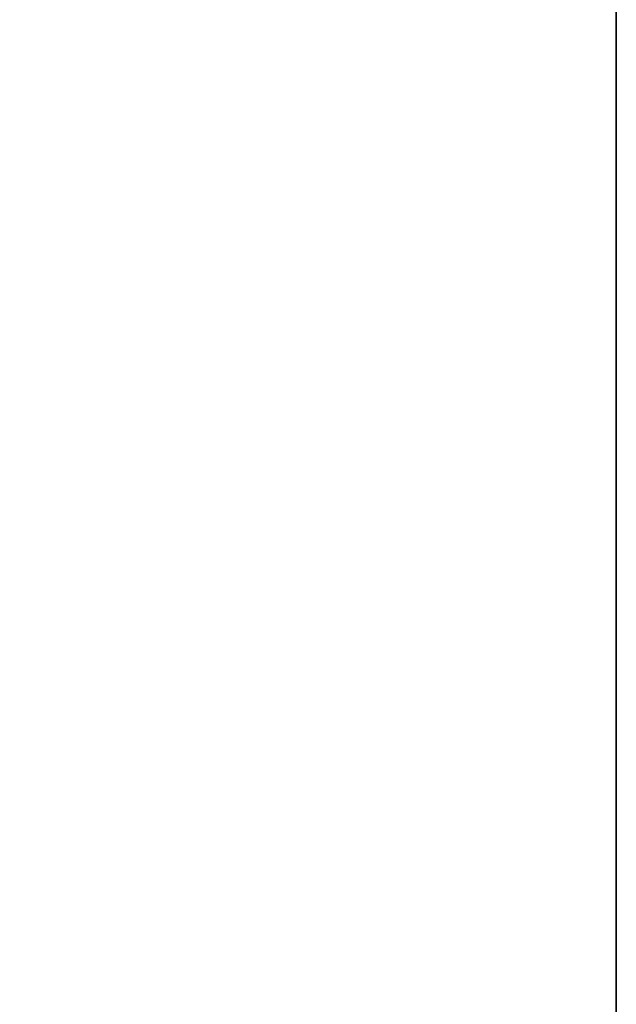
# Model space of a CAD drawing. Header units: metres. Extents: x 209848 to 209928, y 1182430 to 1182563.
# Tile 234 of 256: x 209852.5869 to 209852.6197, y 1182478.1222 to 1182478.1763. Entities that reach past the tile are written whole.
import ezdxf

# ---------------------------------------------------------------- set-up
doc = ezdxf.new("R2010")
doc.units = ezdxf.units.M
doc.header["$MEASUREMENT"] = 0
doc.linetypes.add('DGN Style 2', pattern=[15.036391, 9.021834, -6.014556])
doc.layers.get('0').update_dxf_attribs({"color": 254})

# ---------------------------------------------------------------- blocks, each defined once
blk = doc.blocks.new('*U2')
at = {"color": 3, "linetype": 'Continuous'}
blk.add_line((1.275, -20.853979), (1.275, -20.952493), dxfattribs=at)
blk = doc.blocks.new('*U3')
at = {"color": 3, "linetype": 'Continuous'}
blk.add_line((1.275, -20.864136), (1.275, -20.963055), dxfattribs=at)
blk = doc.blocks.new('*U4')
at = {"color": 3, "linetype": 'Continuous'}
for p, q in [((1.275, -20.792872), (1.275, -20.891581)), ((1.275, -20.891581), (1.275, -20.990249))]:
    blk.add_line(p, q, dxfattribs=at)
blk = doc.blocks.new('*U5')
at = {"color": 3, "linetype": 'Continuous'}
blk.add_line((1.275, -20.877859), (1.275, -20.976861), dxfattribs=at)
blk = doc.blocks.new('*U6')
at = {"color": 3, "linetype": 'Continuous'}
for p, q in [((1.275, -20.791456), (1.275, -20.893313)), ((1.275, -20.893313), (1.275, -20.995168))]:
    blk.add_line(p, q, dxfattribs=at)
blk = doc.blocks.new('*U7')
at = {"color": 3, "linetype": 'Continuous'}
blk.add_line((1.275, -20.848588), (1.275, -20.947809), dxfattribs=at)
blk = doc.blocks.new('*U8')
at = {"color": 3, "linetype": 'Continuous'}
blk.add_line((1.275, -20.867203), (1.275, -20.97087), dxfattribs=at)
blk = doc.blocks.new('*U9')
at = {"color": 3, "linetype": 'Continuous'}
blk.add_line((1.275, -20.864313), (1.275, -20.96607), dxfattribs=at)
blk = doc.blocks.new('ATTEMP_2')
at = {"color": 254, "flags": 128}
blk.add_lwpolyline([(0, 1.275), (-13.6, 1.275), (-13.6, -1.275), (0, -1.275), (0, 1.275), (0, 1.275)], dxfattribs=at)
blk = doc.blocks.new('ATTEMP_1')
at = {"color": 254, "rotation": 90}
blk.add_blockref('ATTEMP_2', (0, -18.11), dxfattribs=at)
blk = doc.blocks.new('ATTEMP')
at = {"color": 3, "linetype": 'Continuous'}
for name in ['*U9', '*U8', '*U7', '*U6', '*U4', '*U5', '*U3', '*U2']:
    blk.add_blockref(name, (-8.511171, 0), dxfattribs=at)
at = {"color": 254}
blk.add_blockref('ATTEMP_1', (-8.511171, 0), dxfattribs=at)

msp = doc.modelspace()

# ---------------------------------------------------------------- block references
at = {"color": 1, "linetype": 'DGN Style 2'}
msp.add_blockref('ATTEMP', (209859.855907, 1182499.061067), dxfattribs=at)

doc.saveas('drawing.dxf')
